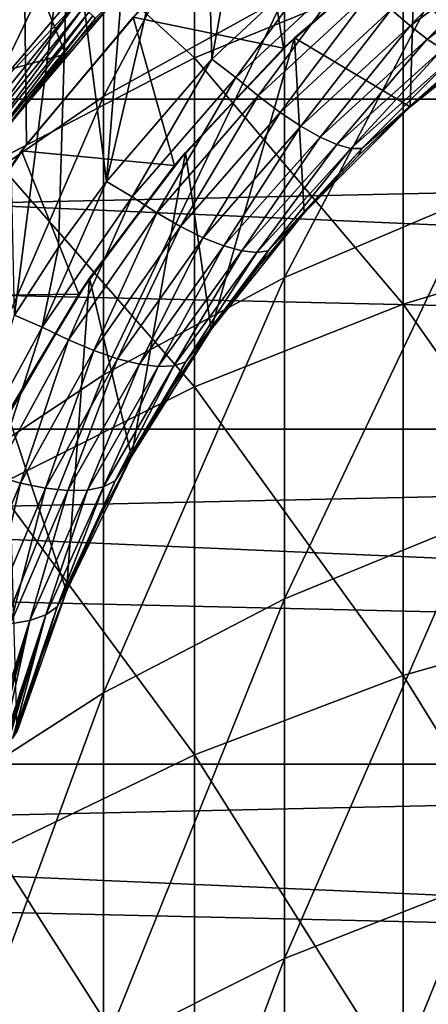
# Model space of a CAD drawing. Header units: metres. Extents: x -22 to 73, y -229 to 22.
# Tile 167 of 256: x -7.43 to -5.06, y 0.57 to 6.29. Entities that reach past the tile are written whole.
import ezdxf

# ---------------------------------------------------------------- set-up
doc = ezdxf.new("R2010")
doc.units = ezdxf.units.M
doc.layers.add('solid_509500_SW0001', color=7, linetype='CONTINUOUS')

msp = doc.modelspace()

# ---------------------------------------------------------------- linework, layer by layer
at = {"layer": 'solid_509500_SW0001'}
for points in [[(-6.314653, 6.057033, 103), (-6.36165, 7.760328, 103), (-5.942947, 8.08546, 103)], [(-5.628689, 6.69928, 103), (-6.314653, 6.057033, 103), (-5.942947, 8.08546, 103)], [(-6.944628, 5.839003, 278.451691), (-6.944628, 7.218472, 274.767456), (-5.892459, 7.815964, 274.969238)], [(-5.892459, 6.422091, 278.691925), (-6.944628, 5.839003, 278.451691), (-5.892459, 7.815964, 274.969238)], [(-6.415171, 6.063429, 282.941162), (-6.415171, 7.73471, 279.232788), (-7.568972, 7.118799, 278.979004)], [(-6.927611, 5.345157, 103), (-6.762529, 7.413601, 103), (-6.36165, 7.760328, 103)], [(-6.314653, 6.057033, 103), (-6.927611, 5.345157, 103), (-6.36165, 7.760328, 103)], [(-6.415171, 6.063429, 282.941162), (-5.203274, 6.560334, 283.184875), (-6.415171, 7.73471, 279.232788)], [(-21.73333, 5.823431), (-21.143082, 7.695457), (21.73333, 5.823431)], [(-21.143082, 7.695457), (21.143082, 7.695457), (21.73333, 5.823431)], [(18.694984, 7.517983, 0.034086), (-19.005844, 6.693308, 0.034086), (19.294014, 5.81064, 0.034086)], [(-7.41496, 7.524032, 111.693748), (-8.154501, 6.715415, 111.693748), (-7.951953, 4.725349, 111.693748)], [(-7.41496, 7.524032, 111.693748), (-7.951953, 4.725349, 111.693748), (-7.391119, 5.561821, 111.693748)], [(-7.41496, 7.524032, 111.693748), (-7.391119, 5.561821, 111.693748), (-6.743006, 6.33201, 111.693748)], [(-6.927611, 5.345157, 103), (-7.144392, 7.046342, 103), (-6.762529, 7.413601, 103)], [(-7.929916, 5.16337, 278.173309), (-7.929916, 6.526147, 274.533661), (-6.944628, 7.218472, 274.767456)], [(-6.944628, 5.839003, 278.451691), (-7.929916, 5.16337, 278.173309), (-6.944628, 7.218472, 274.767456)], [(-7.568972, 5.465347, 282.647797), (-6.415171, 6.063429, 282.941162), (-7.568972, 7.118799, 278.979004)], [(-7.461355, 4.570633, 103), (-7.506194, 6.659606, 103), (-7.144392, 7.046342, 103)], [(-7.204794, 4.965224, 103), (-7.461355, 4.570633, 103), (-7.144392, 7.046342, 103)], [(-6.927611, 5.345157, 103), (-7.204794, 4.965224, 103), (-7.144392, 7.046342, 103)], [(-6.969929, 6.601521, 158.443756), (-8.494669, 6.171756, 158.443756), (-7.803016, 7.025877, 158.443756)], [(-5.898671, 6.120104, 110.443748), (-6.042137, 7.003933, 111.193748), (-6.771668, 6.30135, 111.193748)], [(-5.898671, 6.120104, 110.443748), (-5.194072, 6.728418, 110.443748), (-6.042137, 7.003933, 111.193748)], [(-3.944256, 5.012148, 287.02533), (-3.944256, 6.951561, 283.37674), (-5.203274, 6.560334, 283.184875)], [(-5.892459, 4.788806, 282.315979), (-5.892459, 6.422091, 278.691925), (-4.783543, 6.907017, 278.891754)], [(-4.783543, 5.259696, 282.546936), (-5.892459, 4.788806, 282.315979), (-4.783543, 6.907017, 278.891754)], [(-5.272778, 6.344708, 103.134148), (-4.567264, 6.870052, 103.134148), (-5.163996, 6.249283, 103.234291)], [(-4.567264, 6.870052, 103.134148), (-4.47217, 6.761662, 103.234291), (-5.163996, 6.249283, 103.234291)], [(-5.835386, 6.180475, 105.193748), (-5.134614, 6.773901, 105.193748), (-5.194072, 6.728418, 110.443748)], [(-5.163362, 5.779463, 105.193748), (-5.134614, 6.773901, 105.193748), (-5.835386, 6.180475, 105.193748)], [(-5.163996, 6.249283, 103.234291), (-4.47217, 6.761662, 103.234291), (-5.063778, 6.172077, 103.35775)], [(-4.484209, 6.320947, 105.193748), (-5.134614, 6.773901, 105.193748), (-5.163362, 5.779463, 105.193748)], [(-4.47217, 6.761662, 103.234291), (-4.384315, 6.671894, 103.35775), (-5.063778, 6.172077, 103.35775)], [(19.294014, 5.81064, 0.034086), (-19.005844, 6.693308, 0.034086), (-19.529646, 4.96139, 0.034086)], [(-6.175809, 5.950898, 103.01519), (-6.314653, 6.057033, 103), (-5.628689, 6.69928, 103)], [(-6.175809, 5.950898, 103.01519), (-5.628689, 6.69928, 103), (-5.503693, 6.577475, 103.01519)], [(-5.835386, 6.180475, 105.193748), (-5.194072, 6.728418, 110.443748), (-5.898671, 6.120104, 110.443748)], [(-8.046442, 5.846096, 164.443756), (-7.391202, 6.655235, 164.443756), (-10.608051, 6.612052, 164.443756)], [(-8.046442, 5.846096, 164.443756), (-7.164431, 6.085305, 162.943756), (-7.391202, 6.655235, 164.443756)], [(-7.391202, 6.655235, 164.443756), (-7.164431, 6.085305, 162.943756), (-6.82431, 6.464426, 162.943756)], [(-5.063778, 6.172077, 103.35775), (-4.384315, 6.671894, 103.35775), (-4.975129, 6.115412, 103.500755)], [(-6.969929, 6.601521, 158.443756), (-7.642864, 5.809185, 158.443756), (-8.494669, 6.171756, 158.443756)], [(-7.095722, 6.389017, 158.450562), (-7.642864, 5.809185, 158.443756), (-6.969929, 6.601521, 158.443756)], [(-6.175809, 5.950898, 103.01519), (-5.503693, 6.577475, 103.01519), (-6.0453, 5.843434, 103.060364)], [(-5.503693, 6.577475, 103.01519), (-5.386778, 6.45554, 103.060364), (-6.0453, 5.843434, 103.060364)], [(-5.203274, 4.634243, 286.80838), (-5.203274, 6.560334, 283.184875), (-6.415171, 6.063429, 282.941162)], [(-5.203274, 4.634243, 286.80838), (-3.944256, 5.012148, 287.02533), (-5.203274, 6.560334, 283.184875)], [(-7.483242, 5.688681, 162.943756), (-7.483275, 5.688638, 158.643753), (-6.824358, 6.464375, 158.643753)], [(-6.990585, 6.294352, 158.592194), (-6.824358, 6.464375, 158.643753), (-7.483275, 5.688638, 158.643753)], [(-7.164431, 6.085305, 162.943756), (-7.483242, 5.688681, 162.943756), (-6.824358, 6.464375, 158.643753)], [(-6.82431, 6.464426, 162.943756), (-7.164431, 6.085305, 162.943756), (-6.824358, 6.464375, 158.643753)], [(-6.944628, 4.222598, 282.038269), (-6.944628, 5.839003, 278.451691), (-5.892459, 6.422091, 278.691925)], [(-5.892459, 4.788806, 282.315979), (-6.944628, 4.222598, 282.038269), (-5.892459, 6.422091, 278.691925)], [(-6.0453, 5.843434, 103.060364), (-5.386778, 6.45554, 103.060364), (-5.918347, 5.747233, 103.134148)], [(-5.386778, 6.45554, 103.060364), (-5.272778, 6.344708, 103.134148), (-5.918347, 5.747233, 103.134148)], [(-7.095722, 6.389017, 158.450562), (-7.724685, 5.612312, 158.450562), (-7.642864, 5.809185, 158.443756)], [(-7.685625, 5.583933, 158.470566), (-7.724685, 5.612312, 158.450562), (-7.095722, 6.389017, 158.450562)], [(-7.059842, 6.35671, 158.470566), (-7.685625, 5.583933, 158.470566), (-7.095722, 6.389017, 158.450562)], [(-7.652091, 5.559569, 158.502411), (-7.685625, 5.583933, 158.470566), (-7.059842, 6.35671, 158.470566)], [(-7.029039, 6.328975, 158.502411), (-7.652091, 5.559569, 158.502411), (-7.059842, 6.35671, 158.470566)], [(-7.626374, 5.540885, 158.543884), (-7.652091, 5.559569, 158.502411), (-7.029039, 6.328975, 158.502411)], [(-7.005415, 6.307704, 158.543884), (-7.626374, 5.540885, 158.543884), (-7.029039, 6.328975, 158.502411)], [(-7.610229, 5.529155, 158.592194), (-7.626374, 5.540885, 158.543884), (-7.005415, 6.307704, 158.543884)], [(-6.990585, 6.294352, 158.592194), (-7.610229, 5.529155, 158.592194), (-7.005415, 6.307704, 158.543884)], [(-6.990585, 6.294352, 158.592194), (-7.483275, 5.688638, 158.643753), (-7.610229, 5.529155, 158.592194)], [(-7.391119, 5.561821, 111.693748), (-7.419622, 5.52374, 111.193748), (-6.771668, 6.30135, 111.193748)], [(-6.532526, 5.438391, 110.443748), (-6.771668, 6.30135, 111.193748), (-7.419622, 5.52374, 111.193748)], [(-6.743006, 6.33201, 111.693748), (-7.391119, 5.561821, 111.693748), (-6.771668, 6.30135, 111.193748)], [(-6.532526, 5.438391, 110.443748), (-5.898671, 6.120104, 110.443748), (-6.771668, 6.30135, 111.193748)], [(-5.918347, 5.747233, 103.134148), (-5.272778, 6.344708, 103.134148), (-5.797585, 5.666427, 103.234291)], [(-5.272778, 6.344708, 103.134148), (-5.163996, 6.249283, 103.234291), (-5.797585, 5.666427, 103.234291)], [(-4.484209, 6.320947, 105.193748), (-5.163362, 5.779463, 105.193748), (-4.815701, 6.072193, 104)], [(-5.797585, 5.666427, 103.234291), (-5.163996, 6.249283, 103.234291), (-5.686714, 5.603362, 103.35775)], [(-5.163996, 6.249283, 103.234291), (-5.063778, 6.172077, 103.35775), (-5.686714, 5.603362, 103.35775)], [(-6.467965, 5.515019, 105.193748), (-5.835386, 6.180475, 105.193748), (-5.898671, 6.120104, 110.443748)], [(-6.319816, 4.485803, 105.193748), (-5.835386, 6.180475, 105.193748), (-6.467965, 5.515019, 105.193748)], [(-5.778214, 5.16476, 105.193748), (-5.835386, 6.180475, 105.193748), (-6.319816, 4.485803, 105.193748)], [(-5.163362, 5.779463, 105.193748), (-5.835386, 6.180475, 105.193748), (-5.778214, 5.16476, 105.193748)], [(-6.467965, 5.515019, 105.193748), (-5.898671, 6.120104, 110.443748), (-6.532526, 5.438391, 110.443748)], [(-5.686714, 5.603362, 103.35775), (-5.063778, 6.172077, 103.35775), (-5.589046, 5.559923, 103.500755)], [(-5.063778, 6.172077, 103.35775), (-4.975129, 6.115412, 103.500755), (-5.589046, 5.559923, 103.500755)], [(-8.046442, 5.846096, 164.443756), (-7.483242, 5.688681, 162.943756), (-7.164431, 6.085305, 162.943756)], [(-6.415171, 4.15426, 286.532837), (-6.415171, 6.063429, 282.941162), (-7.568972, 5.465347, 282.647797)], [(-6.415171, 4.15426, 286.532837), (-5.203274, 4.634243, 286.80838), (-6.415171, 6.063429, 282.941162)], [(-5.589046, 5.559923, 103.500755), (-4.975129, 6.115412, 103.500755), (-5.507421, 5.537475, 103.658966)], [(-4.975129, 6.115412, 103.500755), (-4.900633, 6.081045, 103.658966), (-5.507421, 5.537475, 103.658966)], [(-5.507421, 5.537475, 103.658966), (-4.900633, 6.081045, 103.658966), (-5.444117, 5.536833, 103.827553)], [(-4.900633, 6.081045, 103.658966), (-4.842373, 6.070119, 103.827553), (-5.444117, 5.536833, 103.827553)], [(-5.444117, 5.536833, 103.827553), (-4.842373, 6.070119, 103.827553), (-5.147294, 5.793779, 104)], [(-5.163362, 5.779463, 105.193748), (-5.147294, 5.793779, 104), (-4.815701, 6.072193, 104)], [(-4.842373, 6.070119, 103.827553), (-4.815701, 6.072193, 104), (-5.147294, 5.793779, 104)], [(-6.777033, 5.25601, 103.01519), (-6.927611, 5.345157, 103), (-6.314653, 6.057033, 103)], [(-6.777033, 5.25601, 103.01519), (-6.314653, 6.057033, 103), (-6.175809, 5.950898, 103.01519)], [(-6.777033, 5.25601, 103.01519), (-6.175809, 5.950898, 103.01519), (-6.634696, 5.164511, 103.060364)], [(-6.175809, 5.950898, 103.01519), (-6.0453, 5.843434, 103.060364), (-6.634696, 5.164511, 103.060364)], [(-7.929916, 3.566523, 281.716492), (-7.929916, 5.16337, 278.173309), (-6.944628, 5.839003, 278.451691)], [(-6.944628, 4.222598, 282.038269), (-7.929916, 3.566523, 281.716492), (-6.944628, 5.839003, 278.451691)], [(-6.634696, 5.164511, 103.060364), (-6.0453, 5.843434, 103.060364), (-6.496631, 5.084418, 103.134148)], [(-6.0453, 5.843434, 103.060364), (-5.918347, 5.747233, 103.134148), (-6.496631, 5.084418, 103.134148)], [(-22.158175, 3.907085), (-21.73333, 5.823431), (22.158175, 3.907085)], [(-21.73333, 5.823431), (21.73333, 5.823431), (22.158175, 3.907085)], [(19.294014, 5.81064, 0.034086), (-19.529646, 4.96139, 0.034086), (19.737476, 4.056416, 0.034086)], [(-5.163362, 5.779463, 105.193748), (-5.778214, 5.16476, 105.193748), (-5.462819, 5.497282, 104)], [(-5.163362, 5.779463, 105.193748), (-5.462819, 5.497282, 104), (-5.147294, 5.793779, 104)], [(-5.444117, 5.536833, 103.827553), (-5.147294, 5.793779, 104), (-5.462819, 5.497282, 104)], [(-6.496631, 5.084418, 103.134148), (-5.918347, 5.747233, 103.134148), (-6.365793, 5.019668, 103.234291)], [(-5.918347, 5.747233, 103.134148), (-5.797585, 5.666427, 103.234291), (-6.365793, 5.019668, 103.234291)], [(-6.365793, 5.019668, 103.234291), (-5.797585, 5.666427, 103.234291), (-6.24617, 4.972096, 103.35775)], [(-5.797585, 5.666427, 103.234291), (-5.686714, 5.603362, 103.35775), (-6.24617, 4.972096, 103.35775)], [(-7.391119, 5.561821, 111.693748), (-7.951953, 4.725349, 111.693748), (-7.419622, 5.52374, 111.193748)], [(-6.24617, 4.972096, 103.35775), (-5.686714, 5.603362, 103.35775), (-6.141321, 4.943112, 103.500755)], [(-5.686714, 5.603362, 103.35775), (-5.589046, 5.559923, 103.500755), (-6.141321, 4.943112, 103.500755)], [(-6.141321, 4.943112, 103.500755), (-5.589046, 5.559923, 103.500755), (-6.054285, 4.933655, 103.658966)], [(-5.589046, 5.559923, 103.500755), (-5.507421, 5.537475, 103.658966), (-6.054285, 4.933655, 103.658966)], [(-7.951953, 4.725349, 111.693748), (-7.978986, 4.679561, 111.193748), (-7.419622, 5.52374, 111.193748)], [(-7.088036, 4.691455, 110.443748), (-7.419622, 5.52374, 111.193748), (-7.978986, 4.679561, 111.193748)], [(-7.088036, 4.691455, 110.443748), (-6.532526, 5.438391, 110.443748), (-7.419622, 5.52374, 111.193748)], [(-7.025362, 4.784797, 105.193748), (-6.467965, 5.515019, 105.193748), (-6.532526, 5.438391, 110.443748)], [(-6.78247, 3.749746, 105.193748), (-6.467965, 5.515019, 105.193748), (-7.025362, 4.784797, 105.193748)], [(-6.319816, 4.485803, 105.193748), (-6.467965, 5.515019, 105.193748), (-6.78247, 3.749746, 105.193748)], [(-6.054285, 4.933655, 103.658966), (-5.507421, 5.537475, 103.658966), (-5.987488, 4.94418, 103.827553)], [(-5.507421, 5.537475, 103.658966), (-5.444117, 5.536833, 103.827553), (-5.987488, 4.94418, 103.827553)], [(-5.987488, 4.94418, 103.827553), (-5.444117, 5.536833, 103.827553), (-5.761294, 5.183627, 104)], [(-5.778214, 5.16476, 105.193748), (-5.761294, 5.183627, 104), (-5.462819, 5.497282, 104)], [(-5.444117, 5.536833, 103.827553), (-5.462819, 5.497282, 104), (-5.761294, 5.183627, 104)], [(-7.568972, 3.576545, 286.201172), (-6.415171, 4.15426, 286.532837), (-7.568972, 5.465347, 282.647797)], [(-7.025362, 4.784797, 105.193748), (-6.532526, 5.438391, 110.443748), (-7.088036, 4.691455, 110.443748)], [(-7.300461, 4.500786, 103.01519), (-7.204794, 4.965224, 103), (-6.927611, 5.345157, 103)], [(-7.300461, 4.500786, 103.01519), (-6.927611, 5.345157, 103), (-6.777033, 5.25601, 103.01519)], [(-7.300461, 4.500786, 103.01519), (-6.777033, 5.25601, 103.01519), (-7.148228, 4.426534, 103.060364)], [(-6.777033, 5.25601, 103.01519), (-6.634696, 5.164511, 103.060364), (-7.148228, 4.426534, 103.060364)], [(-5.892459, 2.923043, 285.826019), (-5.892459, 4.788806, 282.315979), (-4.783543, 5.259696, 282.546936)], [(-4.783543, 3.377897, 286.087128), (-5.892459, 2.923043, 285.826019), (-4.783543, 5.259696, 282.546936)], [(-7.148228, 4.426534, 103.060364), (-6.634696, 5.164511, 103.060364), (-7.001055, 4.363799, 103.134148)], [(-6.634696, 5.164511, 103.060364), (-6.496631, 5.084418, 103.134148), (-7.001055, 4.363799, 103.134148)], [(-5.778214, 5.16476, 105.193748), (-6.319816, 4.485803, 105.193748), (-6.041788, 4.853792, 104)], [(-5.778214, 5.16476, 105.193748), (-6.041788, 4.853792, 104), (-5.761294, 5.183627, 104)], [(-5.987488, 4.94418, 103.827553), (-5.761294, 5.183627, 104), (-6.041788, 4.853792, 104)], [(-7.001055, 4.363799, 103.134148), (-6.496631, 5.084418, 103.134148), (-6.862211, 4.316301, 103.234291)], [(-6.496631, 5.084418, 103.134148), (-6.365793, 5.019668, 103.234291), (-6.862211, 4.316301, 103.234291)], [(-6.862211, 4.316301, 103.234291), (-6.365793, 5.019668, 103.234291), (-6.7359, 4.285328, 103.35775)], [(-6.365793, 5.019668, 103.234291), (-6.24617, 4.972096, 103.35775), (-6.7359, 4.285328, 103.35775)], [(-3.944256, 2.839308, 290.539917), (-3.944256, 5.012148, 287.02533), (-5.203274, 4.634243, 286.80838)], [(19.737476, 4.056416, 0.034086), (-19.529646, 4.96139, 0.034086), (-19.895973, 3.189476, 0.034086)], [(-7.300461, 4.500786, 103.01519), (-7.461355, 4.570633, 103), (-7.204794, 4.965224, 103)], [(-6.7359, 4.285328, 103.35775), (-6.24617, 4.972096, 103.35775), (-6.625863, 4.271783, 103.500755)], [(-6.24617, 4.972096, 103.35775), (-6.141321, 4.943112, 103.500755), (-6.625863, 4.271783, 103.500755)], [(-6.625863, 4.271783, 103.500755), (-6.141321, 4.943112, 103.500755), (-6.535275, 4.276154, 103.658966)], [(-6.141321, 4.943112, 103.500755), (-6.054285, 4.933655, 103.658966), (-6.535275, 4.276154, 103.658966)], [(-6.535275, 4.276154, 103.658966), (-6.054285, 4.933655, 103.658966), (-6.46666, 4.298515, 103.827553)], [(-6.46666, 4.298515, 103.827553), (-5.987488, 4.94418, 103.827553), (-6.303426, 4.508805, 104)], [(-6.054285, 4.933655, 103.658966), (-5.987488, 4.94418, 103.827553), (-6.46666, 4.298515, 103.827553)], [(-5.987488, 4.94418, 103.827553), (-6.041788, 4.853792, 104), (-6.303426, 4.508805, 104)], [(-6.319816, 4.485803, 105.193748), (-6.303426, 4.508805, 104), (-6.041788, 4.853792, 104)], [(-7.501096, 3.997945, 105.193748), (-7.025362, 4.784797, 105.193748), (-7.088036, 4.691455, 110.443748)], [(-7.159493, 2.967179, 105.193748), (-7.025362, 4.784797, 105.193748), (-7.501096, 3.997945, 105.193748)], [(-6.78247, 3.749746, 105.193748), (-7.025362, 4.784797, 105.193748), (-7.159493, 2.967179, 105.193748)], [(-6.944628, 2.376116, 285.512024), (-6.944628, 4.222598, 282.038269), (-5.892459, 4.788806, 282.315979)], [(-5.892459, 2.923043, 285.826019), (-6.944628, 2.376116, 285.512024), (-5.892459, 4.788806, 282.315979)], [(-7.558537, 3.888253, 110.443748), (-7.088036, 4.691455, 110.443748), (-7.978986, 4.679561, 111.193748)], [(-7.501096, 3.997945, 105.193748), (-7.088036, 4.691455, 110.443748), (-7.558537, 3.888253, 110.443748)], [(-5.203274, 2.47633, 290.298828), (-5.203274, 4.634243, 286.80838), (-6.415171, 4.15426, 286.532837)], [(-5.203274, 2.47633, 290.298828), (-3.944256, 2.839308, 290.539917), (-5.203274, 4.634243, 286.80838)], [(-7.740086, 3.693897, 103.01519), (-7.461355, 4.570633, 103), (-7.300461, 4.500786, 103.01519)], [(-7.740086, 3.693897, 103.01519), (-7.300461, 4.500786, 103.01519), (-7.580023, 3.637942, 103.060364)], [(-7.300461, 4.500786, 103.01519), (-7.148228, 4.426534, 103.060364), (-7.580023, 3.637942, 103.060364)], [(-6.319816, 4.485803, 105.193748), (-6.78247, 3.749746, 105.193748), (-6.54539, 4.149743, 104)], [(-6.319816, 4.485803, 105.193748), (-6.54539, 4.149743, 104), (-6.303426, 4.508805, 104)], [(-6.46666, 4.298515, 103.827553), (-6.303426, 4.508805, 104), (-6.54539, 4.149743, 104)], [(-7.580023, 3.637942, 103.060364), (-7.148228, 4.426534, 103.060364), (-7.425886, 3.593569, 103.134148)], [(-7.148228, 4.426534, 103.060364), (-7.001055, 4.363799, 103.134148), (-7.425886, 3.593569, 103.134148)], [(-7.425886, 3.593569, 103.134148), (-7.001055, 4.363799, 103.134148), (-7.28124, 3.564257, 103.234291)], [(-7.001055, 4.363799, 103.134148), (-6.862211, 4.316301, 103.234291), (-7.28124, 3.564257, 103.234291)], [(-7.28124, 3.564257, 103.234291), (-6.862211, 4.316301, 103.234291), (-7.150437, 3.550722, 103.35775)], [(-6.862211, 4.316301, 103.234291), (-6.7359, 4.285328, 103.35775), (-7.150437, 3.550722, 103.35775)], [(-6.876497, 3.606761, 103.827553), (-6.46666, 4.298515, 103.827553), (-6.766925, 3.777728, 104)], [(-6.535275, 4.276154, 103.658966), (-6.46666, 4.298515, 103.827553), (-6.876497, 3.606761, 103.827553)], [(-6.46666, 4.298515, 103.827553), (-6.54539, 4.149743, 104), (-6.766925, 3.777728, 104)], [(-7.150437, 3.550722, 103.35775), (-6.7359, 4.285328, 103.35775), (-7.037326, 3.55334, 103.500755)], [(-6.7359, 4.285328, 103.35775), (-6.625863, 4.271783, 103.500755), (-7.037326, 3.55334, 103.500755)], [(-7.037326, 3.55334, 103.500755), (-6.625863, 4.271783, 103.500755), (-6.945158, 3.572126, 103.658966)], [(-6.945158, 3.572126, 103.658966), (-6.535275, 4.276154, 103.658966), (-6.876497, 3.606761, 103.827553)], [(-6.625863, 4.271783, 103.500755), (-6.535275, 4.276154, 103.658966), (-6.945158, 3.572126, 103.658966)], [(-7.929916, 1.742383, 285.148224), (-7.929916, 3.566523, 281.716492), (-6.944628, 4.222598, 282.038269)], [(-6.944628, 2.376116, 285.512024), (-7.929916, 1.742383, 285.148224), (-6.944628, 4.222598, 282.038269)], [(-6.415171, 2.015304, 289.992615), (-6.415171, 4.15426, 286.532837), (-7.568972, 3.576545, 286.201172)], [(-6.78247, 3.749746, 105.193748), (-6.766925, 3.777728, 104), (-6.54539, 4.149743, 104)], [(-6.415171, 2.015304, 289.992615), (-5.203274, 2.47633, 290.298828), (-6.415171, 4.15426, 286.532837)], [(19.737476, 4.056416, 0.034086), (-19.895973, 3.189476, 0.034086), (20.021786, 2.269483, 0.034086)], [(-7.159493, 2.967179, 105.193748), (-7.501096, 3.997945, 105.193748), (-7.446678, 2.146973, 105.193748)], [(-22.414381, 1.961005), (-22.158175, 3.907085), (22.414381, 1.961005)], [(-22.158175, 3.907085), (22.158175, 3.907085), (22.414381, 1.961005)], [(-6.78247, 3.749746, 105.193748), (-6.967337, 3.393923, 104), (-6.766925, 3.777728, 104)], [(-6.876497, 3.606761, 103.827553), (-6.766925, 3.777728, 104), (-6.967337, 3.393923, 104)], [(-6.78247, 3.749746, 105.193748), (-7.159493, 2.967179, 105.193748), (-6.967337, 3.393923, 104)], [(-7.580023, 3.637942, 103.060364), (-7.425886, 3.593569, 103.134148), (-7.766293, 2.782483, 103.134148)], [(-7.212602, 2.876334, 103.827553), (-6.876497, 3.606761, 103.827553), (-7.146002, 2.999527, 104)], [(-6.945158, 3.572126, 103.658966), (-6.876497, 3.606761, 103.827553), (-7.212602, 2.876334, 103.827553)], [(-6.876497, 3.606761, 103.827553), (-6.967337, 3.393923, 104), (-7.146002, 2.999527, 104)], [(-7.766293, 2.782483, 103.134148), (-7.425886, 3.593569, 103.134148), (-7.618157, 2.772017, 103.234291)], [(-7.425886, 3.593569, 103.134148), (-7.28124, 3.564257, 103.234291), (-7.618157, 2.772017, 103.234291)], [(-7.618157, 2.772017, 103.234291), (-7.28124, 3.564257, 103.234291), (-7.485155, 2.77648, 103.35775)], [(-7.568972, 1.460407, 289.624054), (-6.415171, 2.015304, 289.992615), (-7.568972, 3.576545, 286.201172)], [(-7.28124, 3.564257, 103.234291), (-7.150437, 3.550722, 103.35775), (-7.485155, 2.77648, 103.35775)], [(-7.485155, 2.77648, 103.35775), (-7.150437, 3.550722, 103.35775), (-7.371174, 2.795706, 103.500755)], [(-7.371174, 2.795706, 103.500755), (-7.037326, 3.55334, 103.500755), (-7.279475, 2.829232, 103.658966)], [(-7.150437, 3.550722, 103.35775), (-7.037326, 3.55334, 103.500755), (-7.371174, 2.795706, 103.500755)], [(-7.279475, 2.829232, 103.658966), (-6.945158, 3.572126, 103.658966), (-7.212602, 2.876334, 103.827553)], [(-7.037326, 3.55334, 103.500755), (-6.945158, 3.572126, 103.658966), (-7.279475, 2.829232, 103.658966)], [(-7.159493, 2.967179, 105.193748), (-7.146002, 2.999527, 104), (-6.967337, 3.393923, 104)], [(-5.892459, 0.832717, 289.207123), (-5.892459, 2.923043, 285.826019), (-4.783543, 3.377897, 286.087128)], [(-4.783543, 1.269605, 289.497314), (-5.892459, 0.832717, 289.207123), (-4.783543, 3.377897, 286.087128)], [(20.021786, 2.269483, 0.034086), (-19.895973, 3.189476, 0.034086), (-20.101875, 1.391804, 0.034086)], [(-7.159493, 2.967179, 105.193748), (-7.30236, 2.595773, 104), (-7.146002, 2.999527, 104)], [(-7.212602, 2.876334, 103.827553), (-7.146002, 2.999527, 104), (-7.30236, 2.595773, 104)], [(-7.159493, 2.967179, 105.193748), (-7.446678, 2.146973, 105.193748), (-7.30236, 2.595773, 104)], [(-6.944628, 0.307392, 288.858215), (-6.944628, 2.376116, 285.512024), (-5.892459, 2.923043, 285.826019)], [(-5.892459, 0.832717, 289.207123), (-6.944628, 0.307392, 288.858215), (-5.892459, 2.923043, 285.826019)], [(-7.279475, 2.829232, 103.658966), (-7.212602, 2.876334, 103.827553), (-7.471377, 2.115057, 103.827553)], [(-7.464995, 2.123789, 103.850586), (-7.471377, 2.115057, 103.827553), (-7.212602, 2.876334, 103.827553)], [(-7.450106, 2.1485, 103.913864), (-7.464995, 2.123789, 103.850586), (-7.212602, 2.876334, 103.827553)], [(-7.450106, 2.1485, 103.913864), (-7.212602, 2.876334, 103.827553), (-7.435933, 2.183896, 104)], [(-7.212602, 2.876334, 103.827553), (-7.30236, 2.595773, 104), (-7.435933, 2.183896, 104)], [(-7.532651, 2.056882, 103.663177), (-7.53462, 2.055477, 103.658936), (-7.279475, 2.829232, 103.658966)], [(-7.371174, 2.795706, 103.500755), (-7.279475, 2.829232, 103.658966), (-7.53462, 2.055477, 103.658936)], [(-7.515438, 2.070079, 103.702362), (-7.532651, 2.056882, 103.663177), (-7.279475, 2.829232, 103.658966)], [(-7.498886, 2.084655, 103.744255), (-7.515438, 2.070079, 103.702362), (-7.279475, 2.829232, 103.658966)], [(-7.498886, 2.084655, 103.744255), (-7.279475, 2.829232, 103.658966), (-7.471377, 2.115057, 103.827553)], [(-3.944256, 0.44226, 293.905579), (-3.944256, 2.839308, 290.539917), (-5.203274, 2.47633, 290.298828)], [(-7.61801, 2.009496, 103.509445), (-7.623827, 2.00702, 103.500679), (-7.371174, 2.795706, 103.500755)], [(-7.485155, 2.77648, 103.35775), (-7.371174, 2.795706, 103.500755), (-7.623827, 2.00702, 103.500679)], [(-7.588251, 2.023413, 103.557175), (-7.61801, 2.009496, 103.509445), (-7.371174, 2.795706, 103.500755)], [(-7.573694, 2.031112, 103.582512), (-7.588251, 2.023413, 103.557175), (-7.371174, 2.795706, 103.500755)], [(-7.573694, 2.031112, 103.582512), (-7.371174, 2.795706, 103.500755), (-7.53462, 2.055477, 103.658936)], [(-7.30236, 2.595773, 104), (-7.446678, 2.146973, 105.193748), (-7.44133, 2.165434, 104.596878)], [(-7.44133, 2.165434, 104.596878), (-7.435933, 2.183896, 104), (-7.30236, 2.595773, 104)], [(-5.203274, 0.095748, 293.641357), (-5.203274, 2.47633, 290.298828), (-6.415171, 2.015304, 289.992615)], [(-5.203274, 0.095748, 293.641357), (-3.944256, 0.44226, 293.905579), (-5.203274, 2.47633, 290.298828)], [(-7.929916, -0.30131, 288.453888), (-7.929916, 1.742383, 285.148224), (-6.944628, 2.376116, 285.512024)], [(-6.944628, 0.307392, 288.858215), (-7.929916, -0.30131, 288.453888), (-6.944628, 2.376116, 285.512024)], [(20.021786, 2.269483, 0.034086), (-20.101875, 1.391804, 0.034086), (20.14465, 0.464279, 0.034086)], [(-6.415171, -0.344363, 293.305786), (-6.415171, 2.015304, 289.992615), (-7.568972, 1.460407, 289.624054)], [(-6.415171, -0.344363, 293.305786), (-5.203274, 0.095748, 293.641357), (-6.415171, 2.015304, 289.992615)], [(-22.5, 0), (-22.414381, 1.961005), (22.5, 0)], [(-22.414381, 1.961005), (22.414381, 1.961005), (22.5, 0)], [(-7.568972, -0.874087, 292.901855), (-6.415171, -0.344363, 293.305786), (-7.568972, 1.460407, 289.624054)], [(20.14465, 0.464279, 0.034086), (-20.101875, 1.391804, 0.034086), (-20.145683, -0.417051, 0.034086)], [(-5.892459, -1.473302, 292.444977), (-5.892459, 0.832717, 289.207123), (-4.783543, 1.269605, 289.497314)], [(-4.783543, -1.056233, 292.76297), (-5.892459, -1.473302, 292.444977), (-4.783543, 1.269605, 289.497314)], [(-6.944628, -1.974795, 292.062592), (-6.944628, 0.307392, 288.858215), (-5.892459, 0.832717, 289.207123)], [(-5.892459, -1.473302, 292.444977), (-6.944628, -1.974795, 292.062592), (-5.892459, 0.832717, 289.207123)]]:
    msp.add_3dface(points, dxfattribs=at)

doc.saveas('drawing.dxf')
